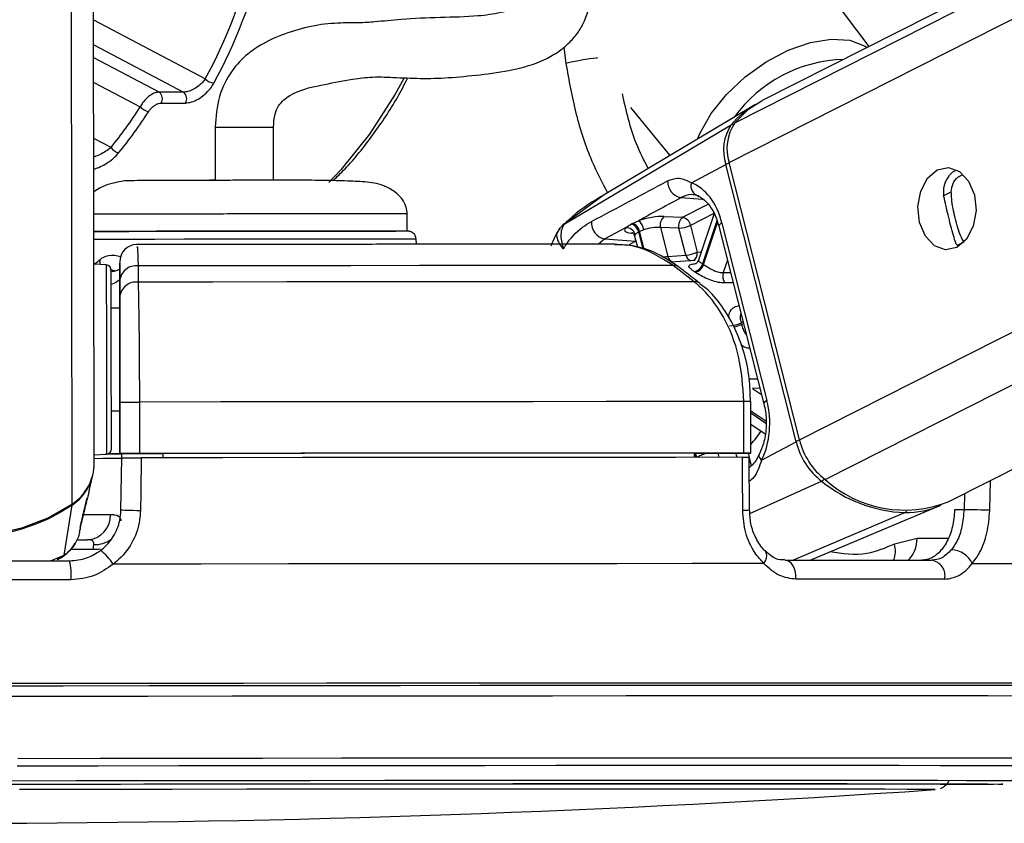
# Model space of a CAD drawing. Header units: millimetres. Extents: x 36407 to 443956, y 20230 to 409263.
# Tile 73 of 79: x 371624 to 374494, y 143386 to 145729. Entities that reach past the tile are written whole.
import ezdxf

# ---------------------------------------------------------------- set-up
doc = ezdxf.new("R2010")
doc.units = ezdxf.units.MM
doc.header["$LTSCALE"] = 50

msp = doc.modelspace()

# ---------------------------------------------------------------- linework, layer by layer
at = {"color": 7, "linetype": 'Continuous', "lineweight": 25}
for p, q in [((386930.01, 152152.01), (373788.54, 145493.24)), ((374330.76, 144323.12), (389730.87, 152126.35)), ((371841.24, 144436.66), (371831.22, 151915.96)), ((374099.73, 145650.92), (373732.37, 146141.35)), ((372101.27, 145517.75), (372030.55, 145517.75)), ((372036.31, 145486.07), (372107.03, 145486.07)), ((373763.61, 145479.01), (373327.57, 145218.13)), ((373404.71, 145472.78), (373519.33, 145332.86)), ((372193.79, 145415.56), (372194, 145260.53)), ((372363.96, 145261.92), (372363.75, 145415.79)), ((373211.31, 145132.32), (373698.17, 145422.32)), ((373581.81, 145253.23), (373682.15, 145307.07)), ((373886.97, 144498.63), (373682.15, 145307.07)), ((373896.89, 144503.96), (373692.08, 145312.4)), ((372753.51, 145112.51), (372753.45, 145162.51)), ((373502.63, 145155.09), (373556.32, 145152.84)), ((373647.82, 145163.76), (373602.51, 145028.12)), ((373389.7, 145122.22), (373329.57, 145089.56)), ((373409.92, 145134.86), (373427.31, 145142.64)), ((373491.96, 145123.17), (373513.36, 145038.7)), ((373545.65, 145120.91), (373491.96, 145123.17)), ((373565.47, 145042.71), (373545.65, 145120.91)), ((373579.02, 145129.33), (373598.83, 145051.13)), ((373661.93, 145126.91), (373793.11, 144609.14)), ((373671.06, 145136.03), (373802.24, 144618.26)), ((373416.48, 145097.59), (373424.47, 145066.03)), ((373443.27, 145116.26), (373431.01, 145111.5)), ((372780.57, 145074.1), (372779.78, 145088.85)), ((373329.57, 145089.56), (373419.3, 145083.41)), ((373513.36, 145038.7), (373565.47, 145042.71)), ((371847.22, 145015.53), (371839.66, 145018.77)), ((371876.26, 145014.04), (371840.47, 145015.87)), ((371915.46, 145017.71), (371915.52, 144977.46)), ((371915.46, 145016.78), (371915.46, 145017.71)), ((371915.53, 144967.25), (371915.47, 145011.23)), ((371969, 145011.1), (371968.98, 144963.8)), ((373593.32, 145027.3), (373522.1, 145022.02)), ((373589.93, 144965.07), (373528.59, 145012.33)), ((371903.58, 144996.13), (371890.31, 144999.96)), ((371915.52, 144977.46), (371915.64, 144888.35)), ((371915.6, 144919.95), (371915.53, 144967.25)), ((371915.64, 144888.35), (371890.64, 144888.32)), ((371915.64, 144888.35), (371915.64, 144888.36)), ((371915.84, 144741.18), (371916.21, 144463.57)), ((371916.21, 144463.99), (371916.01, 144613.98)), ((371972.76, 144614.13), (371972.97, 144464.13)), ((373735.2, 144465.51), (373735, 144615.52)), ((373754.95, 144465.49), (373754.75, 144615.49)), ((371891.04, 144588.32), (371916.04, 144588.35)), ((371916.21, 144463.14), (371916.04, 144588.35)), ((371916.04, 144588.35), (371916.21, 144462.89)), ((373754.84, 144549.58), (373796.63, 144521.66)), ((373786.63, 144444.79), (373886.97, 144498.63)), ((371841.21, 144460.63), (371877, 144462.55)), ((371916.21, 144463.99), (371916.21, 144463.57)), ((371916.21, 144463.57), (372041.21, 144463.74)), ((371921.66, 144463.15), (371916.21, 144463.14)), ((371916.21, 144463.14), (371916.21, 144462.89)), ((371921.47, 144451.05), (371921.67, 144463.58)), ((372041.21, 144464.04), (372041.21, 144463.74)), ((372041.21, 144464.04), (372041.23, 144451.7)), ((372041.21, 144463.74), (372041.23, 144451.71)), ((373590.43, 144465.26), (373590.3, 144452.95)), ((373590.43, 144465.02), (373740.31, 144465.42)), ((371919, 144298.87), (371921.47, 144451.49)), ((373751.17, 144299.57), (373750.72, 144452.99)), ((371826.24, 144355.1), (371836.82, 144401.12)), ((371801.4, 144252.79), (371820.88, 144334.43)), ((371820.04, 144331), (371821.01, 144334.39)), ((371753.86, 144167.73), (371776.66, 144313.83)), ((373928.49, 144152.96), (374304.54, 144311.42)), ((374376.58, 144300.3), (374349.14, 144300.22)), ((371798.55, 144234.71), (371800.58, 144243.53)), ((371799.8, 144247.15), (371801.63, 144252.73)), ((371793.13, 144212.59), (371821.32, 144212.62)), ((374239.61, 144216.24), (374173.92, 144200.18)), ((371838.28, 144184.04), (371840.01, 144198.79)), ((374292.27, 143484.05), (374292.81, 143484.11))]:
    msp.add_line(p, q, dxfattribs=at)
at = {"color": 8, "linetype": 'Continuous', "lineweight": 25}
for p, q in [((373692.08, 145312.4), (387185.81, 152149.67)), ((373708.17, 145428.28), (386976.99, 152151.58)), ((373896.89, 144503.96), (388954.15, 152133.46)), ((373971.71, 144388.07), (389252.28, 152130.73)), ((371777.13, 144316.84), (371767.36, 151600.62)), ((372164.86, 145556.23), (371839.52, 145727.35)), ((371839.61, 145655.37), (372101.27, 145517.75)), ((373209.76, 145648.96), (373216.31, 145601.13)), ((372030.55, 145517.75), (371839.66, 145618.15)), ((371839.76, 145546.17), (371975.41, 145474.83)), ((371890.03, 145356.45), (371839.98, 145382.78)), ((373327.68, 145217.98), (373211.31, 145132.32)), ((373551.84, 145210.23), (373614.68, 145205.92)), ((374316.2, 145215.41), (374339.54, 145227.23)), ((373556.32, 145152.84), (373631.25, 145190.8)), ((373647.62, 145164.09), (373579.02, 145129.33)), ((373212.47, 145132.8), (373211.31, 145132.32)), ((373656.45, 145142.8), (373614.46, 145017.12)), ((373617.39, 145015.16), (373658.27, 145137.51)), ((373411.63, 145105.88), (373406.5, 145106.38)), ((373427.94, 145109.97), (373440.48, 145060.52)), ((373444.25, 145059.22), (373431.01, 145111.5)), ((373329.57, 145089.56), (373311.19, 145074.41)), ((373419.3, 145083.41), (373419.98, 145083.76)), ((373420.09, 145083.33), (373419.3, 145083.41)), ((374357.44, 145071.4), (374376.56, 145081.09)), ((373686.98, 145028), (373674.75, 144991.39)), ((371899.89, 144995.54), (371887.5, 144999.92)), ((373674.75, 144991.39), (373696.15, 144991.81)), ((373732.61, 144847.91), (373726.62, 144844.88)), ((373727.71, 144840.55), (373733.7, 144843.59)), ((373750.56, 144681.39), (373774.58, 144682.25)), ((373781.59, 144654.57), (373760.3, 144653.72)), ((373760.3, 144653.72), (373786.19, 144636.42)), ((373798.73, 144558.19), (373754.79, 144587.55)), ((373754.79, 144582.47), (373798.94, 144552.97)), ((373658.66, 144465.2), (373661.75, 144452.99)), ((373714.87, 144453.01), (373711.74, 144465.34)), ((373747.22, 144465.44), (373750.34, 144453.13)), ((373750.73, 144451.6), (373756.51, 144428.76)), ((373752.72, 144288.8), (373961.37, 144383.39)), ((374451.76, 144298.65), (374453.65, 144385.39)), ((374377.59, 144346.84), (374376.58, 144300.3)), ((373877.15, 144152.95), (374203.97, 144291.72)), ((374330.17, 144216.48), (374239.61, 144216.24)), ((371838.28, 144184.04), (371771.81, 144183.97)), ((371713.83, 144151.24), (371753.86, 144167.73)), ((371733.48, 144156.42), (371753.86, 144167.73)), ((374009.29, 143794.96), (373990.08, 143794.96)), ((374039.2, 143794.96), (374009.29, 143794.96)), ((374292.81, 143484.11), (374292.82, 143484.14)), ((374489.73, 143500.07), (374488.81, 143499.9))]:
    msp.add_line(p, q, dxfattribs=at)
at = {"color": 8, "linetype": 'Continuous', "lineweight": 25, "flags": 128}
for points in [[(373599.42, 145380.78), (373606.48, 145397.56), (373639.18, 145455.01), (373683.95, 145510.85), (373738.38, 145562.09), (373799.53, 145605.95), (373864.1, 145640.07), (373928.62, 145662.62), (373989.61, 145672.37), (374043.78, 145668.81), (374088.2, 145652.12), (374094.36, 145648.2)], [(373309.63, 145617.53), (373305.41, 145617.09), (373286.07, 145614.74), (373266.76, 145611.85), (373248.24, 145608.53), (373231.2, 145604.92), (373216.31, 145601.13)], [(372743.49, 145557.38), (372718.27, 145511.58), (372643.34, 145395.16), (372559.63, 145291.38), (372524.78, 145254.54)], [(372195.1, 145415.56), (372194.27, 145415.57), (372204.31, 145415.63), (372225.56, 145415.69), (372254.99, 145415.75), (372288.01, 145415.8), (372319.6, 145415.83), (372345.05, 145415.83), (372360.29, 145415.82), (372363.27, 145415.77)], [(373692.47, 145310.83), (373692.45, 145310.82), (373689.53, 145310.01), (373686.77, 145309.09), (373684.28, 145308.09), (373682.15, 145307.07)], [(373671.06, 145136.03), (373666.98, 145133.58), (373664.03, 145131.25), (373662.3, 145129.09), (373661.87, 145127.19), (373661.93, 145126.91)], [(372632.97, 145089.13), (372559.49, 145089.12), (372475.85, 145089.07), (372385.09, 145088.98), (372290.47, 145088.87), (372195.42, 145088.73), (372103.38, 145088.58), (372017.66, 145088.4), (371941.38, 145088.22), (371877.28, 145088.04), (371839.56, 145087.92)], [(372779.78, 145088.85), (372779.64, 145088.87), (372768.33, 145088.98), (372739.31, 145089.07), (372693.64, 145089.12), (372632.97, 145089.13)], [(373401.21, 145073.04), (373407.96, 145077.2), (373419.3, 145083.41)], [(373598.83, 145051.13), (373606.99, 145052.06), (373610.6, 145052.34)], [(371858.68, 145014.94), (371858.8, 145015.98), (371858.05, 145029.93)], [(371876.26, 145014.04), (371876.25, 145013.94), (371876.27, 145002.58), (371876.31, 144973.21), (371876.37, 144927.83), (371876.45, 144869.54), (371876.54, 144802.3)], [(371876.54, 144802.3), (371876.63, 144730.7), (371876.73, 144659.62), (371876.82, 144593.9), (371876.89, 144538.02), (371876.95, 144495.79), (371876.99, 144470.08), (371877, 144462.55)], [(373754.74, 144615.49), (373754.63, 144615.49), (373752.78, 144615.5), (373748.76, 144615.51), (373742.75, 144615.52), (373735, 144615.52)], [(373802.24, 144618.26), (373798.16, 144615.82), (373795.21, 144613.48), (373793.48, 144611.32), (373793.05, 144609.42), (373793.11, 144609.1)], [(373786.63, 144444.79), (373783.11, 144449.27), (373780.75, 144453.62), (373779.61, 144457.69), (373779.75, 144461.34), (373780.4, 144463.21)], [(371806.36, 144286.11), (371806.79, 144286.11), (371839.09, 144286.2), (371866.61, 144286.28), (371888.76, 144286.36)], [(371858.98, 144185.26), (371853.45, 144184.45), (371838.28, 144184.04)], [(373793.3, 144143.02), (373797.58, 144151.22), (373800.34, 144159.1), (373801.49, 144166.34), (373800.96, 144172.61), (373798.78, 144177.65), (373797.05, 144179.7)], [(371618.12, 143575.3), (371858.46, 143575.6), (372096.67, 143575.86), (372331.43, 143576.11), (372561.48, 143576.32), (372785.56, 143576.5), (373002.43, 143576.65), (373210.92, 143576.77), (373409.89, 143576.85), (373598.25, 143576.9), (373774.96, 143576.92)], [(373774.96, 143576.92), (373939.09, 143576.9), (374089.7, 143576.85), (374226, 143576.77), (374347.23, 143576.65), (374452.74, 143576.5), (374541.93, 143576.32), (374614.33, 143576.11), (374669.55, 143575.86), (374707.28, 143575.6), (374727.31, 143575.3), (374730.79, 143575.09)], [(371616.03, 143553.52), (371852.98, 143553.81), (372087.84, 143554.08), (372319.3, 143554.32), (372546.11, 143554.53), (372767.03, 143554.7), (372980.85, 143554.85), (373186.41, 143554.97), (373382.57, 143555.05), (373568.28, 143555.1), (373742.51, 143555.12)], [(373742.51, 143555.12), (373904.32, 143555.1), (374052.82, 143555.05), (374187.2, 143554.97), (374306.72, 143554.85), (374410.74, 143554.7), (374498.68, 143554.53), (374570.06, 143554.32), (374624.5, 143554.08), (374661.7, 143553.81), (374681.45, 143553.52), (374684.84, 143553.3)], [(371555.03, 143510), (371787.96, 143510.3), (372019.04, 143510.56), (372246.96, 143510.8), (372470.42, 143511.01), (372688.13, 143511.19), (372898.85, 143511.34), (373101.38, 143511.46), (373294.54, 143511.54), (373477.24, 143511.59), (373648.43, 143511.6)], [(373648.43, 143511.6), (373807.13, 143511.59), (373952.42, 143511.54), (374083.48, 143511.46), (374199.55, 143511.34), (374299.98, 143511.19), (374384.19, 143511.01), (374451.69, 143510.8), (374502.09, 143510.56), (374535.11, 143510.3), (374550.56, 143510), (374551.78, 143509.87)]]:
    msp.add_lwpolyline(points, dxfattribs=at)
at = {"color": 7, "linetype": 'Continuous', "lineweight": 25, "flags": 128}
for points in [[(373708.17, 145428.28), (373748.51, 145467.74), (373788.54, 145493.24)], [(374298.4, 145290.98), (374331.15, 145297.87), (374363.27, 145286.51), (374389.87, 145258.64), (374406.9, 145218.49), (374411.78, 145172.18), (374403.74, 145126.75), (374384.04, 145089.13), (374355.64, 145065.04), (374322.9, 145058.15), (374290.77, 145069.51), (374264.17, 145097.39), (374247.14, 145137.54), (374242.27, 145183.85), (374250.29, 145229.27), (374270.01, 145266.89), (374298.4, 145290.98)], [(372178.31, 145261.74), (372179.87, 145261.72), (372193.38, 145261.69)], [(372363.58, 145261.92), (372375.99, 145261.98), (372378.31, 145262.01)], [(371839.53, 145111.53), (371882.5, 145111.69), (371941.73, 145111.87), (372013.91, 145112.05), (372096.25, 145112.22), (372185.59, 145112.37), (372278.51, 145112.51), (372371.43, 145112.62), (372460.77, 145112.71), (372543.12, 145112.76), (372615.29, 145112.78)], [(371888.7, 145111.71), (371843.24, 145111.54), (371839.54, 145111.52)], [(372753.51, 145112.51), (372746.07, 145112.61), (372720.76, 145112.7), (372678.45, 145112.76), (372620.77, 145112.78), (372549.94, 145112.76), (372468.67, 145112.71), (372380.1, 145112.63), (372287.62, 145112.52), (372194.8, 145112.39), (372105.19, 145112.23), (372022.24, 145112.06), (371949.14, 145111.89), (371888.7, 145111.71)], [(372615.29, 145112.78), (372674.52, 145112.76), (372718.53, 145112.71), (372720.37, 145112.7)], [(373528.59, 145012.33), (373353.7, 145012.26), (373171.65, 145012.16), (372983.12, 145012.04), (372788.82, 145011.9), (372589.49, 145011.73), (372385.9, 145011.55), (372178.8, 145011.33), (371969, 145011.1)], [(371890.76, 144798.85), (371890.67, 144862.43), (371890.6, 144917.56), (371890.54, 144960.47), (371890.5, 144988.24), (371890.49, 144998.98), (371890.49, 144999.08)], [(373589.93, 144965.07), (373408.51, 144965), (373219.5, 144964.9), (373023.63, 144964.78), (372821.67, 144964.63), (372614.4, 144964.46), (372402.65, 144964.26), (372187.22, 144964.04), (371968.98, 144963.8)], [(371890.64, 144888.32), (371890.63, 144895.1), (371890.62, 144903.32)], [(371915.64, 144888.36), (371915.65, 144885.58), (371915.65, 144877.27), (371915.67, 144863.74), (371915.7, 144845.49), (371915.72, 144823.22), (371915.76, 144797.76), (371915.8, 144770.07), (371915.84, 144741.18)], [(371891.19, 144477.55), (371891.19, 144484.67), (371891.15, 144508.98), (371891.1, 144548.92), (371891.02, 144601.76), (371890.95, 144663.91), (371890.85, 144731.14), (371890.76, 144798.85)], [(371916.01, 144613.98), (371917.14, 144614), (371920.49, 144614.02), (371925.9, 144614.04), (371933.13, 144614.06), (371941.85, 144614.08), (371951.66, 144614.1), (371962.12, 144614.11), (371972.76, 144614.13)], [(373735, 144615.52), (373538.51, 144615.44), (373333.45, 144615.33), (373120.68, 144615.2), (372901.07, 144615.04), (372675.53, 144614.85), (372445, 144614.63), (372210.42, 144614.39), (371972.76, 144614.13)], [(371891.06, 144573.32), (371891.06, 144575.96), (371891.05, 144588.32)], [(371921.65, 144462.5), (371908.73, 144462.46), (371873.65, 144462.37)], [(371916.21, 144462.89), (371910.06, 144462.8), (371891.84, 144462.69), (371877.97, 144462.64)], [(371972.97, 144464.13), (371962.33, 144464.11), (371951.87, 144464.1), (371942.05, 144464.08), (371933.33, 144464.06), (371926.11, 144464.04), (371920.69, 144464.02), (371917.34, 144464), (371916.21, 144463.99)], [(373735.2, 144465.51), (373538.71, 144465.44), (373333.66, 144465.33), (373120.89, 144465.2), (372901.27, 144465.04), (372675.73, 144464.85), (372445.2, 144464.63), (372210.63, 144464.39), (371972.97, 144464.13)], [(373590.43, 144465.26), (373415.51, 144465.18), (373233.96, 144465.08), (373046.39, 144464.96), (372853.44, 144464.82), (372655.76, 144464.65), (372454.04, 144464.47), (372248.96, 144464.26), (372041.21, 144464.04)], [(373740.31, 144465.42), (373746.99, 144465.44), (373751.77, 144465.46), (373754.43, 144465.48), (373754.84, 144465.49), (373752.99, 144465.51), (373748.96, 144465.51), (373742.95, 144465.51), (373735.2, 144465.51)], [(371840.42, 144450.01), (371866.63, 144450.08), (371896.67, 144450.2), (371915.21, 144450.3), (371921.46, 144450.39)], [(371978.31, 144451.63), (371976.68, 144351.66), (371975.8, 144297.26)], [(373730.94, 144453.01), (373535.36, 144452.94), (373331.34, 144452.83), (373119.69, 144452.7), (372901.29, 144452.54), (372677.03, 144452.35), (372447.81, 144452.14), (372214.59, 144451.9), (371978.31, 144451.63)], [(373731.42, 144298.65), (373731.1, 144398.62), (373730.94, 144453.01)], [(371777.13, 144316.84), (371706, 144275.97), (371629.33, 144246.05), (371548.89, 144227.78), (371466.53, 144221.56), (371384.16, 144227.55), (371303.68, 144245.61), (371226.93, 144275.32), (371155.7, 144316)], [(371776.66, 144313.83), (371741.95, 144292.12), (371705.64, 144273.02), (371667.95, 144256.67), (371629.09, 144243.15), (371589.29, 144232.54), (371548.77, 144224.91), (371507.78, 144220.28), (371466.54, 144218.7)], [(371975.8, 144297.26), (371965.15, 144297.43), (371954.68, 144297.63), (371944.86, 144297.84), (371936.13, 144298.07), (371928.9, 144298.29), (371923.49, 144298.51), (371920.13, 144298.7), (371919, 144298.87)], [(374451.76, 144298.65), (374444.45, 144298.83), (374435.68, 144299.04), (374425.82, 144299.26), (374415.34, 144299.5), (374404.69, 144299.73), (374394.38, 144299.94), (374384.87, 144300.14), (374376.58, 144300.3)], [(371164.04, 144150.49), (371239.57, 144150.6), (371315.21, 144150.71), (371390.9, 144150.81), (371466.63, 144150.92), (371542.36, 144151.02), (371618.06, 144151.11), (371693.69, 144151.21), (371769.22, 144151.31)], [(373854.53, 144152.95), (373911.78, 144152.96), (373968.01, 144152.97), (374023.19, 144152.97), (374077.28, 144152.97), (374130.28, 144152.97), (374182.16, 144152.97), (374232.89, 144152.96), (374282.47, 144152.95)], [(373886.75, 144097.63), (373886.77, 144108.1), (373885.37, 144118.35), (373882.61, 144127.93), (373878.63, 144136.4), (373873.59, 144143.41), (373867.72, 144148.64), (373861.27, 144151.87), (373854.53, 144152.95)], [(373793.3, 144143.02), (373584.13, 144142.95), (373364.75, 144142.84), (373136.21, 144142.7), (372899.63, 144142.53), (372656.15, 144142.32), (372406.94, 144142.09), (372153.19, 144141.82), (371896.13, 144141.53)], [(374400.68, 144143.02), (374555.05, 144142.95), (374694.52, 144142.84), (374818.43, 144142.7), (374926.19, 144142.53), (375017.28, 144142.32), (375091.25, 144142.09), (375147.76, 144141.82), (375186.52, 144141.53)], [(371773.37, 144095.96), (371696.82, 144095.87), (371620.17, 144095.77), (371543.45, 144095.67), (371466.7, 144095.57), (371389.96, 144095.46), (371313.24, 144095.36), (371236.59, 144095.25), (371160.03, 144095.14)], [(374320.45, 144097.63), (374270.21, 144097.64), (374218.79, 144097.65), (374166.21, 144097.65), (374112.5, 144097.65), (374057.68, 144097.65), (374001.76, 144097.65), (373944.78, 144097.64), (373886.75, 144097.63)], [(373993.72, 143787.74), (373809.2, 143787.73), (373613.01, 143787.68), (373406.14, 143787.59), (373189.6, 143787.48), (372964.49, 143787.33), (372731.91, 143787.14), (372493.03, 143786.93), (372249.04, 143786.69), (372001.16, 143786.42), (371750.61, 143786.12), (371498.65, 143785.8)], [(373996.91, 143787.75), (373812.16, 143787.74), (373615.73, 143787.69), (373408.59, 143787.6), (373191.78, 143787.48), (372966.38, 143787.34), (372733.5, 143787.15), (372494.32, 143786.94), (372250.03, 143786.7), (372001.83, 143786.43), (371750.97, 143786.13), (371498.69, 143785.8)], [(373990.08, 143794.96), (373825.77, 143794.94), (373630.75, 143794.89), (373425.19, 143794.81), (373210.09, 143794.69), (372986.5, 143794.55), (372755.51, 143794.37), (372518.24, 143794.16), (372275.86, 143793.92), (372029.53, 143793.65), (371780.46, 143793.36), (371529.86, 143793.04)], [(375020.29, 143785.22), (375033.45, 143785.45), (375040.13, 143785.8), (375029.01, 143786.12), (375000.14, 143786.42), (374953.66, 143786.69), (374889.83, 143786.93), (374808.93, 143787.14), (374711.39, 143787.33), (374597.68, 143787.48), (374468.39, 143787.59), (374324.13, 143787.68), (374165.64, 143787.73), (373993.72, 143787.74)], [(375020.28, 143785.17), (375037.97, 143785.46), (375044.65, 143785.8), (375033.51, 143786.13), (375004.6, 143786.43), (374958.07, 143786.7), (374894.15, 143786.94), (374813.15, 143787.15), (374715.49, 143787.34), (374601.64, 143787.48), (374472.18, 143787.6), (374327.75, 143787.69), (374169.06, 143787.74), (373996.91, 143787.75)], [(375027.85, 143792.24), (375035.51, 143792.33), (375057.38, 143792.7), (375061.76, 143793.04), (375048.63, 143793.36), (375018.05, 143793.65), (374970.16, 143793.92), (374905.21, 143794.16), (374823.51, 143794.37), (374725.46, 143794.55), (374611.53, 143794.69), (374482.29, 143794.81), (374338.36, 143794.89), (374180.44, 143794.94), (374039.2, 143794.96)], [(371498.46, 143756.3), (371748.51, 143756.62), (371997.15, 143756.91), (372243.16, 143757.18), (372485.31, 143757.42), (372722.37, 143757.63), (372953.19, 143757.81), (373176.6, 143757.96), (373391.5, 143758.08), (373596.81, 143758.16), (373791.51, 143758.21), (373974.63, 143758.23)], [(373974.63, 143758.23), (374145.26, 143758.21), (374302.55, 143758.16), (374445.7, 143758.08), (374574.03, 143757.96), (374686.87, 143757.81), (374783.67, 143757.63), (374863.96, 143757.42), (374927.31, 143757.18), (374973.43, 143756.91), (375002.08, 143756.62), (375013.13, 143756.3), (375013.26, 143756.25)], [(371467.5, 143499.82), (371693.08, 143500.11), (371917.25, 143500.38), (372138.66, 143500.61), (372355.93, 143500.82), (372567.72, 143501), (372772.73, 143501.15), (372969.69, 143501.27), (373157.39, 143501.35), (373334.67, 143501.4), (373500.44, 143501.42)], [(371525.4, 143500.09), (371756.56, 143500.39), (371986.02, 143500.65), (372212.44, 143500.89), (372434.49, 143501.1), (372650.86, 143501.28), (372860.28, 143501.43), (373061.54, 143501.55), (373253.44, 143501.63), (373434.87, 143501.68), (373604.74, 143501.7)], [(374292.82, 143484.14), (374292.81, 143484.14), (374282.89, 143484.43), (374255.16, 143484.69), (374209.81, 143484.93), (374147.13, 143485.13), (374067.5, 143485.31), (373971.44, 143485.45), (373859.54, 143485.56), (373732.53, 143485.64), (373591.19, 143485.69), (373436.43, 143485.7), (373269.21, 143485.67), (373090.61, 143485.62), (372901.75, 143485.52), (372703.82, 143485.4), (372498.06, 143485.25), (372285.8, 143485.06), (372068.37, 143484.85), (371847.13, 143484.6), (371623.49, 143484.33)], [(373500.44, 143501.42), (373653.68, 143501.4), (373793.43, 143501.35), (373918.84, 143501.27), (374029.15, 143501.15), (374123.66, 143501), (374201.79, 143500.82), (374263.07, 143500.61), (374307.11, 143500.38), (374333.65, 143500.11), (374342.5, 143499.82), (374342.5, 143499.82)], [(373604.74, 143501.7), (373762.07, 143501.68), (373905.94, 143501.63), (374035.49, 143501.55), (374149.98, 143501.43), (374248.73, 143501.28), (374331.16, 143501.1), (374396.77, 143500.89), (374445.2, 143500.65), (374476.16, 143500.39), (374489.46, 143500.09), (374489.73, 143500.07)], [(374488.81, 143499.9), (374485.02, 143499.78), (374462.88, 143499.44), (374423.16, 143499.08), (374366.09, 143498.7), (374331.12, 143498.5)]]:
    msp.add_lwpolyline(points, dxfattribs=at)
at = {"color": 8, "linetype": 'Continuous', "lineweight": 25}
for centre, radius, start, end in [((374038, 145203.25), 410.22, 91.75317, 143.92563), ((373703.39, 145412.89), 10.78, 83.5864, 118.9996), ((373534.74, 145043.03), 21.82, 191.46474, 250.84115), ((373586.62, 145046.93), 21.57, 191.29394, 252.77912), ((373577.15, 145046.8), 22.11, 295.21036, 11.28534), ((373592.73, 144942.95), 22.3, 52.1645, 97.19356), ((373689.91, 144922.37), 90.13, 280.17742, 294.79486), ((373552.53, 144677.23), 275.42, 317.29333, 327.55261), ((373909.75, 144452.02), 51.88, 103.89062, 116.05436), ((373559.33, 144441.87), 36.72, 17.2323, 31.88348), ((373562.39, 144443), 36.82, 15.70084, 36.73246), ((373950.39, 144404.83), 24.09, 297.12343, 321.74072), ((371768.82, 144313.02), 7.87, 5.88323, 23.12688), ((373735.85, 144414.47), 115.91, 267.80802, 277.60893), ((374199.29, 144301.84), 11.15, 294.82976, 330.3363), ((371843.94, 144277.13), 78.44, 267.12951, 306.17566), ((374157.36, 144213.04), 82.31, 313.12227, 2.23003), ((374102.43, 144180.19), 74.23, 338.48263, 15.61576)]:
    msp.add_arc(centre, radius, start, end, dxfattribs=at)
at = {"color": 7, "linetype": 'Continuous', "lineweight": 25}
for centre, radius, start, end in [((372193.52, 145583.87), 39.82, 223.95323, 264.93586), ((372016.04, 145498.75), 23.91, 327.97261, 52.62947), ((372086.76, 145498.75), 23.91, 327.97261, 52.62947), ((372003.54, 145497.66), 36.23, 219.06799, 264.18913), ((373893.25, 145263.19), 251.75, 119.65712, 140.79669), ((373807.59, 145348.38), 132.06, 145.95116, 198.22581), ((373818.18, 145353.94), 132.77, 145.94917, 198.23452), ((371917.18, 145373.18), 31.89, 211.62967, 262.93312), ((373560.96, 145257.74), 48.38, 178.61531, 259.13652), ((373610.37, 145244.22), 29.95, 162.49205, 256.33961), ((373521, 145131.2), 30.14, 127.56514, 195.46754), ((373574.69, 145128.95), 30.14, 127.56516, 195.46752), ((373549.85, 145123.87), 29.68, 10.61195, 77.40798), ((373338.73, 145137.16), 48.47, 175.9344, 259.11565), ((373392.18, 145095.6), 26.74, 15.00211, 95.32447), ((373397.86, 145104.02), 30.67, 11.18959, 72.77193), ((373400.96, 145105.56), 30.64, 11.18149, 72.98164), ((373404.21, 145110.66), 39.45, 8.16526, 54.16915), ((373540.99, 145209.71), 88.92, 273.00311, 295.32237), ((371965.46, 145023.33), 50, 91.4878, 180.12902), ((373560.82, 145131.43), 88.84, 272.99876, 295.33359), ((371875.49, 144999.06), 15, 0.07703, 87.07703), ((371963.13, 144963.74), 47.73, 82.93503, 175.77589), ((373531.41, 144990.05), 22.46, 53.67231, 97.21873), ((373583.85, 145025.56), 31.76, 281.69109, 344.57625), ((373586.57, 145024.11), 32.1, 281.5181, 343.79434), ((373441.38, 144755.03), 314.08, 55.91541, 56.55911), ((373531.16, 144903.1), 108.82, 55.38563, 57.09392), ((373707.21, 144981.21), 34.02, 162.59492, 215.90456), ((371963.18, 144916.43), 47.72, 83.02184, 175.77622), ((373688.58, 144923.45), 87.3, 273.09223, 295.83512), ((373427.59, 144767.38), 308.91, 13.70137, 14.52842), ((374092.4, 144549.63), 211.67, 193.9402, 231.75444), ((374103.44, 144555.22), 212.82, 193.93756, 231.75645), ((371876.19, 144477.53), 15, 273.07703, 0.07703), ((371696.43, 144437.08), 144.81, 303.86425, 359.83136), ((371696, 144433.81), 144.57, 303.91296, 346.93327), ((374221.46, 144704.86), 413.51, 231.02563, 267.57591), ((374203.93, 144646.88), 347.72, 228.09942, 291.39102), ((374205.88, 144548.19), 256.48, 269.57306, 293.93302), ((371817.42, 144283.89), 71.37, 273.13226, 1.98528), ((371750.34, 144048.1), 173.16, 32.65327, 50.68333), ((374337.27, 144113.83), 69.81, 24.71849, 87.72509), ((371596.7, 144110.55), 177.27, 355.28147, 13.29295), ((374274.74, 144106.94), 46.65, 348.48575, 80.45908), ((371410.74, 185724.97), 42339.09, 266.251576, 273.902475)]:
    msp.add_arc(centre, radius, start, end, dxfattribs=at)
for centre, major_axis, ratio, start_param, end_param in [((371373.3, 146394.17), (-11.9, 1379.97), 0.7186976, 4.0536593, 4.6693694), ((371387.21, 146394.29), (-11.9, 1399.97), 0.7185324, 4.0537523, 4.6694624), ((371231.88, 146394.17), (-11.9, 1379.97), 0.7186976, 3.8551487, 3.9771017), ((371245.79, 146394.29), (-11.9, 1399.97), 0.7185324, 3.8552417, 3.9771947), ((373555.03, 145073.77), (-4.21, 184.56), 0.672031, 5.0411134, 6.0317791), ((373458.73, 145131.33), (68.5, 14.63), 0.2751988, 0.8179704, 1.9876637), ((373455.67, 145129.78), (68.5, 14.63), 0.2751988, 2.8038701, 3.8548433), ((373463.76, 145107.83), (44.27, 8.46), 0.2951963, 0.8251347, 1.994828), ((373686.21, 144556), (-4.21, 184.56), 0.672031, 4.0504477, 5.0411134)]:
    msp.add_ellipse(centre, major_axis=major_axis, ratio=ratio, start_param=start_param, end_param=end_param, dxfattribs=at)
at = {"color": 8, "linetype": 'Continuous', "lineweight": 25}
msp.add_ellipse((373460.7, 145106.28), major_axis=(44.27, 8.46), ratio=0.2951963, start_param=2.8110344, end_param=3.1591451, dxfattribs=at)
at = {"color": 7, "linetype": 'Continuous', "lineweight": 25}
for points, knots in [([(372363.75, 145415.79), (372364.42, 145428.76), (372365.58, 145451.57), (372381.5, 145486.59), (372424.73, 145520.92), (372494.78, 145537.28), (372575.37, 145552.58), (372646.6, 145563.41), (372718.12, 145560.64), (372794.07, 145556.76), (372874.94, 145559.22), (372963.11, 145567.85), (373060.24, 145580.38), (373137.27, 145602.85), (373192.54, 145633.06), (373227.02, 145661.17), (373253.02, 145692.61), (373279.65, 145740.98), (373294.21, 145816.99), (373275.39, 145924.01), (373220.44, 146049.52), (373163.47, 146136.08), (373131.25, 146185.03)], [0, 0, 0, 0, 0.0221114, 0.0388996, 0.0723647, 0.1461131, 0.2074679, 0.2442456, 0.2861234, 0.338202, 0.3951457, 0.4565608, 0.5153738, 0.5706854, 0.5975522, 0.6232965, 0.6462132, 0.6674507, 0.7194316, 0.7854823, 0.8786783, 1, 1, 1, 1]), ([(372999.49, 146074.94), (373018.34, 146047.28), (373054.54, 145994.18), (373094.08, 145917.48), (373115.04, 145858.44), (373119.88, 145820.65), (373117.39, 145800.06), (373112.84, 145790.07), (373107.45, 145783.51), (373101.26, 145778.01), (373092.08, 145771.91), (373067.29, 145759.36), (373021.67, 145747.31), (372947.85, 145737.1), (372846.77, 145735.55), (372741.52, 145731.02), (372667.64, 145722.83), (372612.11, 145719.21), (372553.98, 145720.17), (372483.39, 145713.76), (372404.86, 145691.73), (372339.3, 145664.81), (372284.07, 145627.5), (372237.67, 145578.85), (372200.3, 145504.79), (372195.99, 145445.81), (372193.79, 145415.56)], [0, 0, 0, 0, 0.0814861, 0.1564557, 0.209812, 0.2362528, 0.252032, 0.2608629, 0.2646401, 0.2693674, 0.2758633, 0.2846743, 0.3211959, 0.3665691, 0.4382064, 0.5150309, 0.5753258, 0.6143422, 0.6530653, 0.7062368, 0.7603664, 0.8148262, 0.8496263, 0.8932345, 0.9452502, 1, 1, 1, 1]), ([(372164.86, 145556.23), (372162.24, 145552.76), (372156.3, 145544.9), (372143.6, 145533.99), (372128.78, 145524.94), (372113.82, 145518.9), (372105.44, 145518.13), (372101.27, 145517.75)], [0, 0, 0, 0, 0.1748253, 0.3963024, 0.6042397, 0.8031978, 1, 1, 1, 1]), ([(372537.15, 145259.8), (372549.07, 145271.17), (372590.47, 145310.66), (372653.57, 145391.87), (372714.76, 145480.59), (372745.27, 145540.07), (372755.08, 145559.19)], [0, 0, 0, 0, 0.1403726, 0.4874982, 0.8352627, 1, 1, 1, 1]), ([(372107.03, 145486.07), (372112.75, 145486.67), (372124.19, 145487.85), (372144.05, 145497.01), (372163.36, 145510.73), (372179.55, 145527.23), (372186.81, 145539.01), (372190.01, 145544.21)], [0, 0, 0, 0, 0.1997395, 0.3998787, 0.60703, 0.8265564, 1, 1, 1, 1]), ([(372030.55, 145517.75), (372026.57, 145517.3), (372018.63, 145516.41), (372005.41, 145509.63), (371992.8, 145499.56), (371982.2, 145487.38), (371977.54, 145478.76), (371975.41, 145474.83)], [0, 0, 0, 0, 0.2031556, 0.4043375, 0.6084354, 0.8217066, 1, 1, 1, 1]), ([(371999.87, 145461.62), (372001.44, 145463.86), (372004.89, 145468.75), (372012.14, 145475.67), (372020.48, 145481.43), (372028.97, 145485.31), (372033.87, 145485.82), (372036.31, 145486.07)], [0, 0, 0, 0, 0.1829422, 0.3999829, 0.604335, 0.8023782, 1, 1, 1, 1]), ([(373512.59, 145258.91), (373522.45, 145262.68), (373535.53, 145267.67), (373558.07, 145265.56), (373571.51, 145258.58), (373581.81, 145253.23)], [0, 0, 0, 0, 0.4178468, 0.5540353, 1, 1, 1, 1]), ([(374318.23, 145213.26), (374317.45, 145223.41), (374315.9, 145243.7), (374329.25, 145269.86), (374341.68, 145285.53), (374350.34, 145288.38), (374350.42, 145288.41)], [0, 0, 0, 0, 0.3293286, 0.6581426, 0.9968048, 1, 1, 1, 1]), ([(374339.54, 145227.23), (374340.63, 145235.42), (374342.79, 145251.8), (374355.9, 145269.7), (374367.75, 145274.89), (374372.47, 145276.96)], [0, 0, 0, 0, 0.3760708, 0.7516288, 1, 1, 1, 1]), ([(372753.41, 145162.51), (372752.8, 145169.21), (372751.56, 145182.8), (372742.53, 145201.1), (372730.16, 145216.52), (372710.38, 145233.09), (372683.39, 145246.34), (372646.41, 145255.4), (372607.83, 145257.29), (372540.14, 145260.08), (372469.69, 145260.83), (372397.21, 145260.8), (372321.68, 145260.71), (372245.5, 145260.62), (372171.6, 145260.5), (372102.08, 145260.36), (372039.28, 145260.14), (371984.54, 145259.8), (371948.4, 145259.55), (371918.88, 145258.86), (371877.38, 145247.7), (371852.84, 145236.94), (371841.04, 145226.88), (371839.38, 145225.47)], [0, 0, 0, 0, 0.0160889, 0.0326778, 0.0500081, 0.067954, 0.1048638, 0.143894, 0.226852, 0.3018938, 0.3700538, 0.4331918, 0.4947994, 0.5555817, 0.6155337, 0.6753004, 0.7369269, 0.8006436, 0.8665615, 0.9284375, 0.9599627, 0.9943849, 1, 1, 1, 1]), ([(373290.37, 145140.6), (373327.88, 145160.52), (373401.89, 145199.83), (373476.02, 145239.4), (373512.59, 145258.91)], [0, 0, 0, 0, 0.50674676, 1, 1, 1, 1]), ([(373324.58, 145216.08), (373322.13, 145214.78), (373286.18, 145195.61), (373247.7, 145167.99), (373215.85, 145137.84), (373211.56, 145133.77)], [0, 0, 0, 0, 0.05942233, 0.87305165, 1, 1, 1, 1]), ([(373551.84, 145210.23), (373511.94, 145188.57), (373470.43, 145166.04), (373428.93, 145143.52), (373427.31, 145142.64)], [0, 0, 0, 0, 0.9610404, 1, 1, 1, 1]), ([(373603.3, 145215.12), (373595.81, 145217.16), (373578.39, 145221.91), (373561.48, 145214.47), (373551.84, 145210.23)], [0, 0, 0, 0, 0.4297916, 1, 1, 1, 1]), ([(373598.03, 145216.26), (373601.6, 145214.74), (373612.11, 145210.27), (373631.46, 145193.36), (373650.8, 145163.22), (373658.59, 145137.81), (373661.93, 145126.91)], [0, 0, 0, 0, 0.1515453, 0.4465719, 0.7626502, 1, 1, 1, 1]), ([(374352.51, 145077.94), (374350.37, 145084.52), (374346.08, 145097.71), (374338.04, 145127.28), (374330.2, 145158.84), (374323.41, 145188.12), (374319.95, 145204.93), (374318.23, 145213.26)], [0, 0, 0, 0, 0.2220619, 0.4457801, 0.6401425, 0.8216589, 1, 1, 1, 1]), ([(374376.56, 145081.09), (374373.13, 145086.41), (374366.81, 145096.19), (374358.15, 145121.48), (374350.5, 145149.85), (374344.39, 145179.36), (374340.4, 145205.46), (374339.81, 145220.4), (374339.54, 145227.23)], [0, 0, 0, 0, 0.20463696, 0.37632079, 0.54882062, 0.70335607, 0.86428534, 1, 1, 1, 1]), ([(373198.38, 145122.46), (373190.05, 145107.69), (373180.31, 145090.4), (373173.23, 145071.08), (373172.2, 145068.27)], [0, 0, 0, 0, 0.8545593, 1, 1, 1, 1]), ([(373210.87, 145134.44), (373209.42, 145133.08), (373206.34, 145130.18), (373202.11, 145124.75), (373198.38, 145119.85), (373195.59, 145115.95), (373193.65, 145113.01), (373192.56, 145111.36), (373192.03, 145110.5), (373191.75, 145110.09), (373191.62, 145109.87), (373191.55, 145109.76), (373191.52, 145109.71), (373191.5, 145109.68), (373191.49, 145109.68), (373191.49, 145109.67), (373191.49, 145109.67), (373191.49, 145109.67)], [0, 0, 0, 0, 0.2106877, 0.4477009, 0.6198697, 0.7888788, 0.8927424, 0.9467462, 0.9733861, 0.9866927, 0.9932441, 0.9969152, 0.9988865, 0.9995943, 0.999819, 0.9999322, 1, 1, 1, 1]), ([(373211.31, 145132.32), (373208.5, 145127.63), (373202.7, 145117.93), (373200.75, 145099.27), (373203.11, 145080.19), (373207.57, 145067.72), (373209.61, 145062.01)], [0, 0, 0, 0, 0.26183, 0.5417306, 0.7903937, 1, 1, 1, 1]), ([(373209.62, 145061.99), (373211.38, 145064.87), (373226.34, 145089.38), (373255.03, 145119.33), (373281.69, 145135.37), (373290.37, 145140.6)], [0, 0, 0, 0, 0.0822516, 0.7008346, 1, 1, 1, 1]), ([(373389.7, 145122.22), (373390.96, 145123.23), (373395.56, 145126.9), (373402.15, 145130.62), (373406.94, 145133.32)], [0, 0, 0, 0, 0.27455, 1, 1, 1, 1]), ([(373406.94, 145133.32), (373407.17, 145133.44), (373408.17, 145133.96), (373409.16, 145134.47), (373409.92, 145134.86)], [0, 0, 0, 0, 0.2351599, 1, 1, 1, 1]), ([(372779.32, 145090.24), (372779.03, 145092.49), (372778.44, 145097.19), (372774.76, 145103.02), (372770.34, 145107.39), (372765.93, 145110.07), (372762.14, 145111.5), (372759.42, 145112.12), (372757.93, 145112.33), (372756.98, 145112.43), (372756.1, 145112.49), (372754.96, 145112.54), (372752.46, 145112.58), (372744.24, 145112.65), (372726.36, 145112.69), (372718.79, 145112.7)], [0, 0, 0, 0, 0.0318238, 0.0663135, 0.0950809, 0.119364, 0.1390532, 0.1528621, 0.161563, 0.1703179, 0.1838913, 0.2134488, 0.3204244, 0.712263, 1, 1, 1, 1]), ([(373408.47, 145108.69), (373408.37, 145108.72), (373407.97, 145108.85), (373410.56, 145107.57), (373414.79, 145103.45), (373415.6, 145099.08), (373415.9, 145097.44)], [0, 0, 0, 0, 0.0943604, 0.3932181, 0.7727979, 1, 1, 1, 1]), ([(373427.94, 145109.97), (373424.9, 145108.17), (373420.67, 145105.67), (373418.6, 145103.21), (373418.01, 145102.52)], [0, 0, 0, 0, 0.7186569, 1, 1, 1, 1]), ([(373431.01, 145111.5), (373430.23, 145111.12), (373429.21, 145110.61), (373428.18, 145110.1), (373427.94, 145109.97)], [0, 0, 0, 0, 0.7635644, 1, 1, 1, 1]), ([(373358.4, 145074.42), (373337.65, 145074.42), (373256.15, 145074.39), (373107.33, 145074.32), (372909.54, 145074.19), (372704.41, 145074.04), (372493.28, 145073.87), (372277.03, 145073.66), (372100.35, 145073.48), (371995.75, 145073.36), (371965.37, 145073.33)], [0, 0, 0, 0, 0.0505784, 0.1987049, 0.346847, 0.4949803, 0.6431121, 0.791242, 0.9393672, 1, 1, 1, 1]), ([(373544.66, 145008.06), (373524.91, 145021.46), (373485.31, 145048.33), (373421.89, 145070.54), (373379.22, 145072.64), (373359.25, 145073.62)], [0, 0, 0, 0, 0.3460587, 0.6938881, 1, 1, 1, 1]), ([(374357.43, 145071.4), (374356.09, 145072.4), (374353.74, 145074.14), (374352.88, 145076.8), (374352.51, 145077.94)], [0, 0, 0, 0, 0.572223, 1, 1, 1, 1]), ([(373606.01, 144960.87), (373591.72, 144971.91), (373571.29, 144987.67), (373550.86, 145003.41), (373544.72, 145008.13)], [0, 0, 0, 0, 0.6999388, 1, 1, 1, 1]), ([(373590.28, 144994.46), (373587.9, 144996.09), (373581.11, 145000.74), (373574.67, 145007.14), (373574.19, 145012.56), (373580.52, 145016.21), (373590, 145017.38), (373594.79, 145017.97)], [0, 0, 0, 0, 0.1166832, 0.3330118, 0.5518766, 0.7738668, 1, 1, 1, 1]), ([(373602.21, 145028.27), (373601.17, 145025.73), (373599.15, 145020.81), (373594.45, 145017.31), (373592.26, 145016.4), (373592.49, 145016.46), (373592.55, 145016.48)], [0, 0, 0, 0, 0.3372333, 0.6517528, 0.8986759, 1, 1, 1, 1]), ([(373617.39, 145015.16), (373620.9, 145012.83), (373627.91, 145008.17), (373641.25, 145000.61), (373655.14, 144994.43), (373666.69, 144991.43), (373672.7, 144991.4), (373674.75, 144991.39)], [0, 0, 0, 0, 0.21994858, 0.44038957, 0.66314045, 0.88549633, 1, 1, 1, 1]), ([(371915.49, 145000.63), (371910.78, 144998.86), (371904.63, 144996.56), (371894.37, 144994.08), (371891.97, 144993.5)], [0, 0, 0, 0, 0.7665266, 1, 1, 1, 1]), ([(373679.65, 144961.26), (373676.52, 144961.32), (373667.34, 144961.48), (373649.83, 144965.22), (373628.61, 144973.02), (373608.36, 144982.89), (373598.08, 144989.42), (373592.98, 144992.66)], [0, 0, 0, 0, 0.1195705, 0.3492868, 0.5729721, 0.788371, 1, 1, 1, 1]), ([(371968.98, 144963.8), (371969.63, 144938.25), (371970.94, 144887.12), (371972.19, 144768.95), (371972.66, 144673.02), (371972.75, 144621.23), (371972.76, 144614.13)], [0, 0, 0, 0, 0.3170849, 0.6344879, 0.9498994, 1, 1, 1, 1]), ([(373735, 144615.52), (373731.89, 144660.18), (373725.66, 144749.5), (373677.82, 144868.11), (373626.82, 144934.72), (373594.93, 144960.96), (373589.93, 144965.07)], [0, 0, 0, 0, 0.3136571, 0.6271496, 0.9416244, 1, 1, 1, 1]), ([(373754.02, 144615.47), (373753.45, 144638.1), (373752.22, 144687.21), (373736.29, 144760.43), (373709.64, 144832.26), (373671.74, 144894.91), (373636.34, 144938.25), (373611.6, 144954.93), (373605.25, 144959.21)], [0, 0, 0, 0, 0.1631562, 0.3541199, 0.5460646, 0.7396223, 0.9331558, 1, 1, 1, 1]), ([(371916.01, 144613.98), (371916, 144620.2), (371915.93, 144665.52), (371915.84, 144749.49), (371915.68, 144852.88), (371915.62, 144897.6), (371915.6, 144919.95)], [0, 0, 0, 0, 0.0500682, 0.3653092, 0.6827052, 1, 1, 1, 1]), ([(373793.11, 144609.14), (373794.76, 144601.58), (373799.72, 144579.01), (373800.99, 144538.62), (373794.17, 144495.5), (373784.58, 144473), (373780.42, 144463.24)], [0, 0, 0, 0, 0.1539989, 0.4595755, 0.7657277, 1, 1, 1, 1]), ([(373780.4, 144463.49), (373779.55, 144461.7), (373773.9, 144449.78), (373764.07, 144434.05), (373754.87, 144426.79), (373750.81, 144423.59)], [0, 0, 0, 0, 0.08975268, 0.59829819, 1, 1, 1, 1]), ([(371921.47, 144451.49), (371922.02, 144451.5), (371923.12, 144451.52), (371931.75, 144451.55), (371944.43, 144451.58), (371960.66, 144451.61), (371972.31, 144451.63), (371978.31, 144451.63)], [0, 0, 0, 0, 0.19753676, 0.39508266, 0.59273493, 0.79029578, 1, 1, 1, 1]), ([(373730.94, 144453.01), (373735.05, 144453.01), (373743.27, 144453.01), (373749.91, 144453), (373750.11, 144452.99), (373750.2, 144452.99)], [0, 0, 0, 0, 0.36547444, 0.73092677, 1, 1, 1, 1]), ([(371825.87, 144355.15), (371825.64, 144353.65), (371823.66, 144340.31), (371821.74, 144335.38), (371820.04, 144331)], [0, 0, 0, 0, 0.1127097, 1, 1, 1, 1]), ([(371820.04, 144331), (371816.77, 144317.28), (371810.14, 144289.45), (371803.28, 144261.38), (371799.8, 144247.15)], [0, 0, 0, 0, 0.4932696, 1, 1, 1, 1]), ([(371860.05, 144182.07), (371861.1, 144182.88), (371875.42, 144194.04), (371898.88, 144220.84), (371916.22, 144262.13), (371918.25, 144288.91), (371919, 144298.87)], [0, 0, 0, 0, 0.0295259, 0.4055375, 0.7790211, 1, 1, 1, 1]), ([(371975.8, 144297.26), (371974.78, 144283.99), (371972.03, 144248.24), (371948.55, 144193.16), (371916.89, 144157.45), (371897.54, 144142.61), (371896.13, 144141.53)], [0, 0, 0, 0, 0.2204923, 0.5936565, 0.9703642, 1, 1, 1, 1]), ([(373793.3, 144143.02), (373784.07, 144153.28), (373761.7, 144178.14), (373737.06, 144231.87), (373733.3, 144276.41), (373731.42, 144298.65)], [0, 0, 0, 0, 0.2603554, 0.630699, 1, 1, 1, 1]), ([(373797.27, 144179.88), (373795.99, 144181.03), (373785.7, 144190.26), (373769.06, 144215.79), (373753.68, 144256.71), (373752.33, 144286.3), (373751.72, 144299.72)], [0, 0, 0, 0, 0.0477602, 0.3838812, 0.7207709, 1, 1, 1, 1]), ([(374349.14, 144300.22), (374347.76, 144283.5), (374345, 144250.04), (374328.16, 144205.76), (374303.74, 144172.47), (374276.98, 144155.24), (374259.3, 144153.53), (374252.48, 144152.87)], [0, 0, 0, 0, 0.2152971, 0.430564, 0.6464907, 0.863797, 1, 1, 1, 1]), ([(374376.58, 144300.3), (374375.2, 144283.62), (374372.43, 144250.26), (374358.29, 144209.96), (374345.37, 144191.28), (374340.04, 144183.58)], [0, 0, 0, 0, 0.3700127, 0.7403155, 1, 1, 1, 1]), ([(374400.68, 144143.02), (374408.16, 144153.28), (374426.29, 144178.14), (374446.18, 144231.87), (374449.9, 144276.41), (374451.76, 144298.65)], [0, 0, 0, 0, 0.2603554, 0.630699, 1, 1, 1, 1]), ([(371888.76, 144286.36), (371892.73, 144286.22), (371908.26, 144285.63), (371917.74, 144278.99), (371918.38, 144269.42), (371918.52, 144267.39)], [0, 0, 0, 0, 0.2130756, 0.8336909, 1, 1, 1, 1]), ([(371800.5, 144243.07), (371800.58, 144243.37), (371801.08, 144245.08), (371801.31, 144247.65), (371801.53, 144250.22), (371801.53, 144251.24), (371801.53, 144251.75)], [0, 0, 0, 0, 0.0713626, 0.4183192, 0.716755, 1, 1, 1, 1]), ([(371734.31, 144155.06), (371740.59, 144158.48), (371751.04, 144164.18), (371766.42, 144177.25), (371779.19, 144189.34), (371783.7, 144200.72), (371784.97, 144203.94)], [0, 0, 0, 0, 0.2994956, 0.4990057, 0.8584008, 1, 1, 1, 1]), ([(371840.01, 144198.79), (371840.12, 144200.27), (371840.52, 144205.9), (371836.56, 144210.21), (371828.68, 144212.37), (371824.08, 144212.53), (371821.32, 144212.62)], [0, 0, 0, 0, 0.1676238, 0.6397396, 0.7847341, 1, 1, 1, 1]), ([(371769.22, 144151.31), (371786.27, 144152.82), (371819.08, 144155.73), (371846.76, 144173.52), (371860.05, 144182.07)], [0, 0, 0, 0, 0.5195302, 1, 1, 1, 1]), ([(373853.74, 144154.71), (373849.43, 144154.37), (373836.14, 144153.31), (373817.61, 144161.37), (373803.03, 144175.45), (373797.42, 144180.87)], [0, 0, 0, 0, 0.2279636, 0.7026875, 1, 1, 1, 1]), ([(374340.04, 144183.58), (374330.93, 144174.45), (374313.38, 144156.85), (374292.5, 144154.22), (374282.47, 144152.95)], [0, 0, 0, 0, 0.5194192, 1, 1, 1, 1]), ([(371896.13, 144141.53), (371878.26, 144128.87), (371841.44, 144102.78), (371796.5, 144098.28), (371773.37, 144095.96)], [0, 0, 0, 0, 0.48535095, 1, 1, 1, 1]), ([(373886.75, 144097.63), (373870.54, 144099.57), (373836.47, 144103.66), (373808.15, 144129.49), (373793.3, 144143.02)], [0, 0, 0, 0, 0.4758583, 1, 1, 1, 1]), ([(374320.45, 144097.63), (374334.45, 144099.57), (374363.88, 144103.66), (374388.03, 144129.49), (374400.68, 144143.02)], [0, 0, 0, 0, 0.4758583, 1, 1, 1, 1]), ([(374307.92, 143487.71), (374309.16, 143488.17), (374314.13, 143490.02), (374323.39, 143496.8), (374330.9, 143504.17), (374332.8, 143509.41), (374332.96, 143509.83)], [0, 0, 0, 0, 0.1314882, 0.5248032, 0.9621162, 1, 1, 1, 1])]:
    msp.add_open_spline(points, degree=3, knots=knots, dxfattribs=at)
at = {"color": 8, "linetype": 'Continuous', "lineweight": 25}
for points, knots in [([(373216.31, 145601.13), (373224.8, 145552.42), (373242.04, 145453.57), (373284.45, 145326.39), (373321.64, 145254.36), (373337.33, 145223.97)], [0, 0, 0, 0, 0.3597033, 0.7298258, 1, 1, 1, 1]), ([(373456.28, 145295.13), (373444.04, 145318.6), (373409.77, 145384.26), (373392.06, 145462.63), (373380.69, 145512.99)], [0, 0, 0, 0, 0.35740275, 1, 1, 1, 1]), ([(371890.03, 145356.45), (371885.26, 145352.61), (371876.03, 145345.17), (371859.11, 145336.16), (371846.7, 145330.61), (371840.71, 145329), (371840.05, 145328.82)], [0, 0, 0, 0, 0.3531478, 0.6830524, 0.9649686, 1, 1, 1, 1]), ([(371840.1, 145293.35), (371844.88, 145294.84), (371856.4, 145298.43), (371875.89, 145308.95), (371896.85, 145323.65), (371907.68, 145335.45), (371913.26, 145341.53)], [0, 0, 0, 0, 0.174481, 0.4197247, 0.7009773, 1, 1, 1, 1]), ([(371888.63, 145161.71), (371871.01, 145161.65), (371851.12, 145161.59), (371840.66, 145161.53), (371839.46, 145161.52)], [0, 0, 0, 0, 0.8858167, 1, 1, 1, 1]), ([(372752.64, 145162.51), (372751.53, 145162.55), (372749.18, 145162.62), (372723.27, 145162.7), (372681.03, 145162.76), (372622.89, 145162.78), (372551.63, 145162.77), (372469.83, 145162.72), (372380.69, 145162.64), (372287.61, 145162.53), (372194.2, 145162.39), (372103.95, 145162.23), (372020.7, 145162.07), (371946.28, 145161.89), (371907.85, 145161.77), (371888.63, 145161.71)], [0, 0, 0, 0, 0.0699489, 0.1474548, 0.2249575, 0.302462, 0.3799658, 0.4574708, 0.5349734, 0.6124799, 0.6899844, 0.7674892, 0.8449939, 0.9224939, 1, 1, 1, 1]), ([(373192.84, 145108.68), (373191.73, 145107.71), (373187.94, 145104.38), (373189.47, 145094.23), (373194.12, 145079.41), (373203.07, 145067.29), (373208.31, 145060.18)], [0, 0, 0, 0, 0.1134107, 0.3881729, 0.6415702, 1, 1, 1, 1]), ([(371965.37, 145066.14), (371965.85, 145067.49), (371966.86, 145070.32), (371968.05, 145043.91), (371968.74, 145020.1), (371969, 145011.1)], [0, 0, 0, 0, 0.3653784, 0.7602703, 1, 1, 1, 1]), ([(373528.59, 145012.33), (373491.71, 145035.84), (373436.96, 145070.73), (373377.69, 145072.45), (373358.34, 145073.01)], [0, 0, 0, 0, 0.6735891, 1, 1, 1, 1]), ([(371858.05, 145029.93), (371860.99, 145031.99), (371873.67, 145040.86), (371892.62, 145044.21), (371912.46, 145039.99), (371918.57, 145038.69)], [0, 0, 0, 0, 0.1732736, 0.7453741, 1, 1, 1, 1]), ([(373497.48, 145037.26), (373500.87, 145037.54), (373506.75, 145038.03), (373511.39, 145038.5), (373513.36, 145038.7)], [0, 0, 0, 0, 0.5749549, 1, 1, 1, 1]), ([(371842.89, 145015.75), (371843.57, 145016.56), (371847.76, 145021.59), (371853.36, 145026.13), (371858.05, 145029.93)], [0, 0, 0, 0, 0.1624852, 1, 1, 1, 1]), ([(371915.47, 145011.23), (371915.47, 145012.82), (371915.46, 145024.3), (371915.46, 145020.26), (371915.46, 145016.78)], [0, 0, 0, 0, 0.1380887, 1, 1, 1, 1]), ([(373602.65, 145028.07), (373602.74, 145027.18), (373602.94, 145025.33), (373608.03, 145021.39), (373612.78, 145018.23), (373614.46, 145017.12)], [0, 0, 0, 0, 0.3747218, 0.7797395, 1, 1, 1, 1]), ([(371915.52, 144977.46), (371914.8, 144973.08), (371913.66, 144966.09), (371896.83, 144959.35), (371890.55, 144956.83)], [0, 0, 0, 0, 0.6265875, 1, 1, 1, 1]), ([(373703.75, 144961.8), (373701.05, 144961.74), (373693.02, 144961.56), (373684.98, 144961.38), (373679.65, 144961.26)], [0, 0, 0, 0, 0.3369915, 1, 1, 1, 1]), ([(373691.17, 144858.75), (373691.1, 144861.23), (373690.81, 144870.17), (373696.05, 144881.67), (373706.22, 144892.23), (373716.68, 144894.28), (373721.96, 144895.31)], [0, 0, 0, 0, 0.1116615, 0.4032125, 0.6988129, 1, 1, 1, 1]), ([(373726.28, 144872.88), (373725.49, 144870.53), (373723.59, 144864.91), (373724.34, 144854.75), (373726.03, 144847.45), (373726.62, 144844.88)], [0, 0, 0, 0, 0.3179406, 0.7596211, 1, 1, 1, 1]), ([(373727.71, 144840.55), (373729.15, 144835.8), (373732.04, 144826.29), (373737.25, 144815.61), (373741.2, 144811.43), (373742.09, 144810.49)], [0, 0, 0, 0, 0.4359116, 0.8729292, 1, 1, 1, 1]), ([(373753.62, 144770.34), (373750.61, 144770.71), (373741.81, 144771.8), (373732.32, 144775.23), (373726.96, 144780.44), (373726.64, 144780.75)], [0, 0, 0, 0, 0.3285419, 0.9596198, 1, 1, 1, 1]), ([(373625.45, 144465.11), (373622.55, 144463.96), (373614.9, 144460.91), (373605.44, 144456.15), (373599.95, 144453.31), (373598.01, 144452.31)], [0, 0, 0, 0, 0.2837223, 0.7477317, 1, 1, 1, 1]), ([(373786.63, 144444.79), (373780.34, 144426.04), (373771.69, 144400.22), (373755.39, 144386.69), (373750.93, 144382.98)], [0, 0, 0, 0, 0.72643467, 1, 1, 1, 1]), ([(371798.27, 144234.76), (371798.05, 144233.44), (371796.53, 144224.03), (371788.86, 144206.61), (371774.6, 144184.47), (371760.62, 144173.18), (371753.86, 144167.73)], [0, 0, 0, 0, 0.0485567, 0.3478534, 0.6848354, 1, 1, 1, 1]), ([(371799.8, 144247.15), (371799.39, 144242.27), (371798.89, 144236.27), (371800.02, 144242.45), (371800.24, 144243.6)], [0, 0, 0, 0, 0.8128902, 1, 1, 1, 1]), ([(374173.92, 144200.18), (374147.28, 144188.68), (374085.74, 144162.15), (374021.97, 144171.7), (373985.81, 144177.12)], [0, 0, 0, 0, 0.4330841, 1, 1, 1, 1])]:
    msp.add_open_spline(points, degree=3, knots=knots, dxfattribs=at)

doc.saveas('drawing.dxf')
